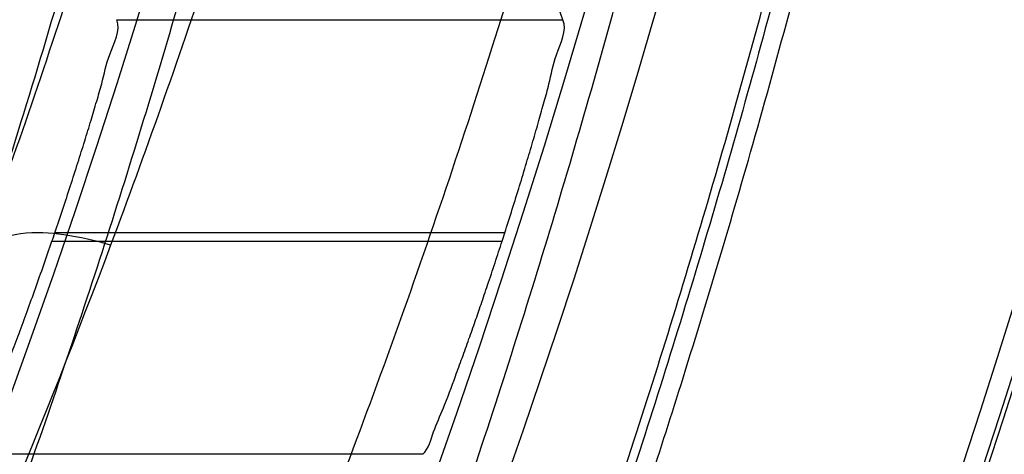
# Model space of a CAD drawing. Header units: millimetres. Extents: x 0 to 297, y 0 to 210.
# Tile 33 of 256: x 147.1564 to 147.1979, y 91.0931 to 91.1115. Entities that reach past the tile are written whole.
import ezdxf

# ---------------------------------------------------------------- set-up
doc = ezdxf.new("R2010")
doc.units = ezdxf.units.MM
doc.header["$LTSCALE"] = 16.335
doc.layers.get('0').update_dxf_attribs({"linetype": 'CONTINUOUS'})
for name, color, linetype in [('01_GLOBAL', 7, 'CONTINUOUS'), ('INTFCLR_1', 7, 'CONTINUOUS'), ('INTFCLR_144815', 7, 'CONTINUOUS')]:
    doc.layers.add(name, color=color, linetype=linetype)

msp = doc.modelspace()

# ---------------------------------------------------------------- linework, layer by layer
at = {"color": 7, "linetype": 'Continuous'}
msp.add_circle((147.7028034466, 92.1254639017), 2.28, dxfattribs=at)
at = {"color": 9, "linetype": 'Continuous'}
msp.add_arc((147.7028034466, 92.1254639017), 2.2507792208, 182.9674534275, 267.0325465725, dxfattribs=at)
at = {"layer": '01_GLOBAL', "color": 7, "linetype": 'Continuous'}
msp.add_circle((147.7028034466, 92.1254639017), 2.31, dxfattribs=at)
at = {"layer": 'INTFCLR_1', "color": 6, "linetype": 'Continuous'}
for radius in [0.3620710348, 0.3440948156]:
    msp.add_arc((146.8326356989, 91.21329615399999), radius, 270, 90.00000002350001, dxfattribs=at)
at = {"layer": 'INTFCLR_1', "color": 9, "linetype": 'Continuous'}
for points, knots in [([(147.1545442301, 91.10133481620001), (147.1552565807, 91.1032731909), (147.1566525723, 91.10718726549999), (147.1593123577, 91.1151249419), (147.1636279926, 91.1293727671), (147.1676297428, 91.1460956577), (147.1702721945, 91.16104160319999), (147.1713830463, 91.16867329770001), (147.1719563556, 91.173087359), (147.1732796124, 91.18416899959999), (147.1746545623, 91.20310399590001), (147.1744340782, 91.2254439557), (147.1733950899, 91.23992123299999), (147.1727415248, 91.2466060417), (147.1722603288, 91.25105207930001), (147.1707735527, 91.263051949), (147.1673977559, 91.2822670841), (147.162533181, 91.3010270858), (147.1590536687, 91.3121616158), (147.157745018, 91.3161443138), (147.1557541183, 91.3220110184), (147.1512626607, 91.3342762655), (147.1435063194, 91.3522778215), (147.134673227, 91.3692848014), (147.1285153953, 91.3797527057), (147.1256373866, 91.3844123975), (147.1237254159, 91.38744979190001), (147.1185545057, 91.3954381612), (147.1098896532, 91.4076983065), (147.0978538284, 91.422623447), (147.0876594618, 91.4338109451), (147.0805381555, 91.4409619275), (147.0766007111, 91.4447480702), (147.0711374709, 91.44985418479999), (147.06349057, 91.45654009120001), (147.0552130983, 91.4630271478), (147.0499647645, 91.4667594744), (147.0474074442, 91.468475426), (147.0457289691, 91.46955422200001), (147.0442255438, 91.4704726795), (147.0429042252, 91.47123111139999), (147.041778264, 91.4718195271), (147.0407894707, 91.472284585), (147.0400295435, 91.4725282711), (147.0393696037, 91.4727013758), (147.0390133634, 91.47226709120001), (147.0393275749, 91.47165773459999), (147.0397818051, 91.4708884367), (147.0406181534, 91.46982558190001), (147.0417305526, 91.46851597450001), (147.0430342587, 91.46707463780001), (147.0444632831, 91.46553633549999), (147.0465759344, 91.4632999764), (147.0495827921, 91.4601566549), (147.0551951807, 91.45426742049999), (147.0613248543, 91.44766033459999), (147.0669087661, 91.4413454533), (147.0703603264, 91.43732991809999), (147.0759105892, 91.4307379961), (147.0844077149, 91.420055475), (147.0955472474, 91.4045136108), (147.1036099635, 91.3918258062), (147.1088887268, 91.38279463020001), (147.1124703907, 91.3764426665), (147.1186494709, 91.3648484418), (147.1269016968, 91.3473400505), (147.1325946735, 91.33274270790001), (147.1352425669, 91.3251743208)], [0, 0, 0, 0, 0.0103792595, 0.0208842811, 0.0420721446, 0.0851858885, 0.1071984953, 0.1183380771, 0.123943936, 0.1295693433, 0.1744299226, 0.2192388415, 0.2417237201, 0.2473597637, 0.2529962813, 0.2641993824, 0.3081295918, 0.3509327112, 0.3614952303, 0.3667582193, 0.3720021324, 0.3926323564, 0.4323913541, 0.4704239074, 0.4888657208, 0.4934194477, 0.497950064, 0.5069039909, 0.5412450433, 0.5733438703, 0.6032118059, 0.6172673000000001, 0.6240601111, 0.6306649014, 0.6548506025, 0.6750843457, 0.6834913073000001, 0.6872123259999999, 0.6905622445, 0.6935176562, 0.6960693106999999, 0.6982084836, 0.6999280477, 0.7014829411, 0.7024060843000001, 0.7029587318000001, 0.7038763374, 0.7054334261, 0.7076628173, 0.7105600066, 0.714112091, 0.7174145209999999, 0.7211168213, 0.7295725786, 0.7392778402, 0.7620040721, 0.7748640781, 0.7816422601, 0.7886165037, 0.8181744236, 0.8502177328, 0.884679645, 0.8936796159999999, 0.902792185, 0.9213283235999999, 0.9597006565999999, 1, 1, 1, 1]), ([(147.0432510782, 91.4712961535), (147.0440337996, 91.4712960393), (147.0461901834, 91.47014844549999), (147.048762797, 91.46875074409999), (147.05126835, 91.4671567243), (147.0538664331, 91.46544923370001), (147.0591995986, 91.46172715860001), (147.0676125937, 91.45526864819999), (147.0753919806, 91.448607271), (147.0809499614, 91.4435210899), (147.0849532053, 91.43975234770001), (147.0921910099, 91.4326376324), (147.1025540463, 91.4215075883), (147.114792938, 91.4066570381), (147.1236090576, 91.3944528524), (147.1288703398, 91.3865005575), (147.1308146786, 91.3834785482), (147.1337403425, 91.3788442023), (147.1399980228, 91.3684373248), (147.1489774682, 91.35152612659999), (147.1568675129, 91.333615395), (147.1614367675, 91.3214103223), (147.1634614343, 91.315574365), (147.1647919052, 91.3116136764), (147.1683281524, 91.3005448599), (147.1732735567, 91.28189290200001), (147.1767074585, 91.26277767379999), (147.1782194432, 91.25084162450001), (147.1787086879, 91.2464202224), (147.1793731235, 91.239773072), (147.1804294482, 91.225377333), (147.1806536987, 91.2031593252), (147.1792555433, 91.18432974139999), (147.1779104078, 91.17331158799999), (147.1773275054, 91.1689219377), (147.1761979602, 91.1613317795), (147.1735104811, 91.14646433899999), (147.1694409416, 91.12983253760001), (147.1650544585, 91.1156677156), (147.1623504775, 91.1077743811), (147.1609312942, 91.1038821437), (147.1602071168, 91.101954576)], [0, 0, 0, 0, 0.0056084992, 0.016622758, 0.0214510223, 0.0268121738, 0.0389184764, 0.0680276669, 0.1027789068, 0.1122614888, 0.1220107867, 0.1421735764, 0.1849752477, 0.2309092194, 0.2799812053, 0.2927645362, 0.2992310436, 0.3057293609, 0.3320345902, 0.3862266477, 0.4428037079, 0.4721337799, 0.479586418, 0.4870651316, 0.5020714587, 0.5628449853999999, 0.6251697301, 0.6410581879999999, 0.6490513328, 0.6570434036, 0.6889243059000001, 0.7524504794, 0.8160576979, 0.8240355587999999, 0.8319861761, 0.8477866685, 0.8790166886, 0.9402183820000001, 0.9703167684, 0.9852456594, 1, 1, 1, 1]), ([(147.0432510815, 90.95529614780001), (147.0431330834, 90.9552961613), (147.0428441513, 90.9553531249), (147.0428590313, 90.9558725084), (147.043168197, 90.95640686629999), (147.0437027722, 90.9572011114), (147.0445175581, 90.95818962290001), (147.046088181, 90.9599701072), (147.0479460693, 90.9619169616), (147.0500136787, 90.9640475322), (147.0523867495, 90.9664713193), (147.0572874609, 90.9714632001), (147.0632966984, 90.9777061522), (147.0688203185, 90.9837027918), (147.0718101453, 90.9870357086), (147.0735816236, 90.98903946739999), (147.0782783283, 90.99440584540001), (147.0864250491, 91.00418350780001), (147.0977271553, 91.0191807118), (147.106950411, 91.0329268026), (147.1127640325, 91.04248277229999), (147.1154623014, 91.0471180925), (147.1172776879, 91.05029448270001), (147.1222795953, 91.05929630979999), (147.1300362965, 91.0747212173), (147.1375818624, 91.0926999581), (147.1423047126, 91.10589161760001), (147.1445398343, 91.11272452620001), (147.1457809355, 91.1167074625), (147.1488392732, 91.126859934), (147.1533458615, 91.1445526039), (147.157034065, 91.1658702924), (147.1586182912, 91.180009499), (147.159192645, 91.1866486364), (147.1595326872, 91.1911091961), (147.1602764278, 91.2033320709), (147.1604760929, 91.2233285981), (147.1590577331, 91.24325260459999), (147.157582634, 91.2553325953), (147.1569796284, 91.2597183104), (147.1560162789, 91.2662369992), (147.1536199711, 91.28005764), (147.1487661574, 91.30074973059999), (147.1436711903, 91.31683624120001), (147.1408661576, 91.3246635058)], [0, 0, 0, 0, 0.0008731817, 0.001718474, 0.0032338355, 0.0055641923, 0.008732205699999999, 0.0127298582, 0.0231213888, 0.0286463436, 0.0346993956, 0.04822263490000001, 0.0804125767, 0.0988155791, 0.1085508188, 0.1135449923, 0.1186070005, 0.1613231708, 0.2076862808, 0.2575123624, 0.2837454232, 0.2904461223, 0.2972015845, 0.3108183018, 0.3666504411, 0.4248609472, 0.4549769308, 0.4703146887, 0.4780576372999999, 0.4858477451, 0.5487776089, 0.6130123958, 0.6457680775, 0.6540347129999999, 0.6623246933, 0.6788711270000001, 0.74464742, 0.8101273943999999, 0.8265053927, 0.8346996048, 0.8428861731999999, 0.8752668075, 0.9384714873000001, 1, 1, 1, 1]), ([(147.1602071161, 91.10195457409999), (147.1595631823, 91.1021469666), (147.1582763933, 91.10241717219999), (147.1563883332, 91.1025741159), (147.1547219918, 91.1020310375), (147.1545442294, 91.1013348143)], [0, 0, 0, 0, 0.3355939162, 0.6411874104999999, 1, 1, 1, 1]), ([(147.1602071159, 91.10195457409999), (147.1573959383, 91.0944719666), (147.1513353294, 91.0800243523), (147.1425342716, 91.0627525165), (147.1363700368, 91.0521139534), (147.1334825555, 91.0473740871), (147.1315628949, 91.0442837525), (147.1263605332, 91.03614523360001), (147.1176083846, 91.0236321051), (147.1053924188, 91.0083641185), (147.0949921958, 90.9968825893), (147.0876965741, 90.98951940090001), (147.0836469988, 90.9856068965), (147.0779933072, 90.9802985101), (147.0715340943, 90.9746262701), (147.0643214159, 90.9688117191), (147.0594957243, 90.96513597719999), (147.0557195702, 90.9624242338), (147.0529460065, 90.96053748), (147.049824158, 90.9584797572), (147.0467200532, 90.95670600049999), (147.0439979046, 90.9552960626), (147.0432510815, 90.95529614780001)], [0, 0, 0, 0, 0.1254392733, 0.2455954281, 0.3039386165, 0.3183545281, 0.3326935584, 0.3610298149, 0.4699340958, 0.5721292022, 0.6676979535, 0.7128867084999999, 0.7347758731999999, 0.7560605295, 0.8345894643, 0.86959304, 0.9014329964, 0.9297831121, 0.9425142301, 0.954114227, 0.9882800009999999, 1, 1, 1, 1])]:
    msp.add_open_spline(points, degree=3, knots=knots, dxfattribs=at)
at = {"layer": 'INTFCLR_1', "color": 6, "linetype": 'Continuous'}
for points, knots in [([(147.0687421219, 91.471296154), (147.0680098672, 91.471296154), (147.0693330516, 91.4687756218), (147.0704693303, 91.467385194), (147.0723263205, 91.4649452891), (147.0746177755, 91.4621855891), (147.0775470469, 91.4586635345), (147.080971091, 91.4545734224), (147.0846437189, 91.4501248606), (147.0882701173, 91.4456544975), (147.0916458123, 91.4413964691), (147.0947448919, 91.4374001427), (147.0975630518, 91.4336830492), (147.100110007, 91.43025113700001), (147.1024035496, 91.4270965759), (147.1044661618, 91.42420581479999), (147.1063189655, 91.42156217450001), (147.1079764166, 91.4191585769), (147.109457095, 91.41697923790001), (147.1107791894, 91.41500612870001), (147.1119635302, 91.41321632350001), (147.1130167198, 91.4116068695), (147.1139517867, 91.4101630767), (147.1147816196, 91.40886997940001), (147.1157213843, 91.40739324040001), (147.1167390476, 91.40577702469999), (147.1179255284, 91.4038688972), (147.1189332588, 91.4022267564), (147.1198501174, 91.4007161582), (147.1206424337, 91.39939950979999), (147.1215180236, 91.39793052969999), (147.1224842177, 91.39629179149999), (147.1235503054, 91.3944610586), (147.1247223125, 91.39242084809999), (147.1260120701, 91.3901411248), (147.1274302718, 91.3875908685), (147.1289898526, 91.38473071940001), (147.1307073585, 91.3815107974), (147.1325944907, 91.3778829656), (147.1346618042, 91.3737915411), (147.1369222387, 91.3691683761), (147.1393944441, 91.3639182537), (147.1420944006, 91.3579264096), (147.1450364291, 91.35104633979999), (147.1482313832, 91.34310189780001), (147.1516877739, 91.333841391), (147.1553587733, 91.32305212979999), (147.1590017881, 91.3110314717), (147.1623609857, 91.29828596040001), (147.1652568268, 91.2853933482), (147.1676651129, 91.27246551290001), (147.1695853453, 91.2595536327), (147.1710275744, 91.24665569), (147.1719965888, 91.2338021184), (147.1725011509, 91.220980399), (147.1725469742, 91.2082107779), (147.1721391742, 91.1954815), (147.171280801, 91.1827942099), (147.1699742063, 91.1701590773), (147.1682169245, 91.1575506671), (147.1660086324, 91.14498581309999), (147.1633383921, 91.13243724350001), (147.1602041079, 91.1199208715), (147.1566465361, 91.10761035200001), (147.1528751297, 91.0961038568), (147.1491593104, 91.0858888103), (147.1457087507, 91.0771645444), (147.1425365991, 91.06966793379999), (147.1396288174, 91.06317715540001), (147.136972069, 91.0575230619), (147.1345472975, 91.05256702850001), (147.1323371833, 91.04820589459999), (147.130325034, 91.04435576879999), (147.1284994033, 91.0409536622), (147.1268466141, 91.0379445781), (147.1253496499, 91.03527438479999), (147.1239936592, 91.03289842), (147.1227647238, 91.03077892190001), (147.1216541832, 91.02889081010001), (147.1206539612, 91.02721139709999), (147.1197533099, 91.02571551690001), (147.1189386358, 91.0243754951), (147.1179864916, 91.0228229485), (147.1170567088, 91.02132445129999), (147.1160957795, 91.01979310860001), (147.1152647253, 91.01847969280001), (147.1143298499, 91.0170161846), (147.1132770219, 91.0153850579), (147.1120898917, 91.0135672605), (147.1107550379, 91.0115487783), (147.109257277, 91.00931589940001), (147.107577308, 91.00685036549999), (147.1056960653, 91.0041348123), (147.1035922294, 91.00115366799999), (147.1012492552, 90.99789872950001), (147.0986446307, 90.99435615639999), (147.095755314, 90.99051364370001), (147.0925736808, 90.9863814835), (147.0890986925, 90.98197223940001), (147.0853575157, 90.9773388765), (147.0815402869, 90.9727029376), (147.0779667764, 90.9684297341), (147.0748968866, 90.9647430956), (147.0724998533, 90.96186262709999), (147.070552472, 90.95931757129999), (147.0693788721, 90.95788398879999), (147.0679949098, 90.955296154), (147.0687421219, 90.955296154)], [0, 0, 0, 0, 0.003860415, 0.007501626, 0.0124785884, 0.0188917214, 0.0268498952, 0.0364677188, 0.0470694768, 0.0572444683, 0.0668187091, 0.0757144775, 0.083905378, 0.09140992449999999, 0.0982451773, 0.1044667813, 0.1101313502, 0.1152642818, 0.1198589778, 0.1240215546, 0.1277856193, 0.1311734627, 0.1341617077, 0.1368541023, 0.1392736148, 0.1433897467, 0.1469230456, 0.1511192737, 0.1535471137, 0.1562389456, 0.1592204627, 0.1625628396, 0.1662680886, 0.1703891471, 0.174967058, 0.1800766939, 0.1857729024, 0.1921414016, 0.1993155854, 0.2073311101, 0.2163077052, 0.2264451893, 0.2379233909, 0.250953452, 0.2658909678, 0.283062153, 0.3030578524, 0.3259639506, 0.3492662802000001, 0.3725305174, 0.3956109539, 0.4185782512, 0.4413347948, 0.4640172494, 0.4865192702, 0.508968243, 0.531324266, 0.5536477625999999, 0.5759939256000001, 0.5982772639, 0.620747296, 0.6432362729, 0.6658996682, 0.68875599, 0.7107777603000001, 0.7297237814, 0.7460531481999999, 0.7602331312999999, 0.7726347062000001, 0.7835467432, 0.793166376, 0.8017211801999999, 0.8093215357, 0.8160683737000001, 0.8220758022, 0.8274205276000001, 0.8322066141, 0.8364980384, 0.8403367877, 0.8437547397, 0.8468031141, 0.8495420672, 0.8520223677, 0.8564046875, 0.8588391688, 0.8615533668, 0.8645986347, 0.8679945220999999, 0.8717882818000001, 0.8760445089, 0.8807522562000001, 0.8859628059, 0.8917731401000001, 0.898168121, 0.9051985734, 0.9129160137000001, 0.9213486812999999, 0.9305434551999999, 0.9404096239, 0.9509435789, 0.961943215, 0.9720502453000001, 0.980371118, 0.9870628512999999, 0.992271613, 0.9960607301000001, 1, 1, 1, 1]), ([(147.0687421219, 90.955296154), (147.0695765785, 90.955296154), (147.0710237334, 90.9562713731), (147.0732486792, 90.95761082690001), (147.0757995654, 90.95946440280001), (147.0789536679, 90.961879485), (147.0827092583, 90.9649629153), (147.0868482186, 90.9685570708), (147.0910477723, 90.97239951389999), (147.0950116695, 90.97619761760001), (147.0986438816, 90.97981660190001), (147.1019501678, 90.98323197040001), (147.1049461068, 90.98642655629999), (147.107653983, 90.9893965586), (147.1100921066, 90.9921410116), (147.1122806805, 90.9946618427), (147.1142479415, 90.99697597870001), (147.1160099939, 90.9990883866), (147.1175861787, 91.0010099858), (147.1189934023, 91.00275234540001), (147.1202530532, 91.0043338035), (147.1213970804, 91.00578808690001), (147.1225240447, 91.0072369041), (147.123724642, 91.00879917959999), (147.1249992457, 91.0104804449), (147.1262604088, 91.01216766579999), (147.1274992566, 91.0138470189), (147.1287882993, 91.0156184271), (147.1302152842, 91.0176089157), (147.131810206, 91.0198711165), (147.1335924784, 91.0224483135), (147.1355808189, 91.0253874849), (147.1377917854, 91.0287373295), (147.140242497, 91.0325578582), (147.1429592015, 91.03693302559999), (147.1459674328, 91.041959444), (147.1492907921, 91.0477551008), (147.1529541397, 91.0544760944), (147.1569786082, 91.0623053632), (147.1613909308, 91.07151686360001), (147.1661049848, 91.08224170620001), (147.1708180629, 91.0941429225), (147.1752249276, 91.1066907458), (147.1791389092, 91.1194098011), (147.1825261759, 91.1321758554), (147.1853979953, 91.1449752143), (147.1877529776, 91.157740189), (147.1896101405, 91.1705054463), (147.1909735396, 91.18321659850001), (147.1918561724, 91.1958938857), (147.1922659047, 91.2085247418), (147.1922092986, 91.2211113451), (147.1916906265, 91.233661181), (147.1907127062, 91.2461662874), (147.1892753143, 91.2586320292), (147.187377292, 91.2710565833), (147.1850186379, 91.28342093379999), (147.1821898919, 91.295752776), (147.1788863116, 91.3080366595), (147.1750915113, 91.32028680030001), (147.1708160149, 91.3324409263), (147.1662306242, 91.344040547), (147.1616300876, 91.3545469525), (147.1573218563, 91.36358934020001), (147.1533932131, 91.3712807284), (147.1498208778, 91.3778828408), (147.1465812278, 91.3835790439), (147.1436479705, 91.3885229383), (147.140997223, 91.39283156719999), (147.1386015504, 91.3966034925), (147.1364409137, 91.39991041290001), (147.1344943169, 91.402817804), (147.1327470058, 91.4053719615), (147.1311776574, 91.40762214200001), (147.1297748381, 91.4096001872), (147.1285161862, 91.41134904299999), (147.1273854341, 91.41289969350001), (147.1263043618, 91.41436455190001), (147.1251805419, 91.41587001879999), (147.1239422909, 91.41750783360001), (147.1226668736, 91.41917138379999), (147.1213873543, 91.4208174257), (147.120091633, 91.4224630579), (147.1186694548, 91.42424419), (147.1170808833, 91.426202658), (147.1153015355, 91.42835870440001), (147.1133143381, 91.4307214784), (147.1110956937, 91.4333033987), (147.1086258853, 91.4361110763), (147.1058792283, 91.4391528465), (147.1028357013, 91.44242739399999), (147.099478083, 91.4459266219), (147.0957850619, 91.44963712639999), (147.0917574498, 91.45352630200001), (147.0874623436, 91.4574873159), (147.0831967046, 91.46121773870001), (147.0792915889, 91.46444551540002), (147.0760051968, 91.4669754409), (147.073359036, 91.4689088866), (147.0710713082, 91.4702912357), (147.0695920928, 91.471296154), (147.0687421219, 91.471296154)], [0, 0, 0, 0, 0.0042187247, 0.0081401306, 0.0133978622, 0.0200459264, 0.0282638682, 0.0379443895, 0.0477615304, 0.05703690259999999, 0.0656973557, 0.0736821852, 0.0810680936, 0.0878383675, 0.0940009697, 0.0996271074, 0.1047154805, 0.1093563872, 0.1135342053, 0.1172803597, 0.1206792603, 0.1237557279, 0.1266349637, 0.1299589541, 0.1337168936, 0.1373013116, 0.1406085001, 0.1442672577, 0.148377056, 0.1529904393, 0.1582606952, 0.164218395, 0.1709303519, 0.1785521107, 0.1871652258, 0.1969659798, 0.2081658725, 0.2209392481, 0.2356613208, 0.2526660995, 0.2725685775, 0.2948769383, 0.3173640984, 0.3397873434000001, 0.3621386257, 0.3841211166, 0.4060891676, 0.4277469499, 0.4493218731, 0.470705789, 0.4919793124, 0.5131981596, 0.5343255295, 0.5554668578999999, 0.5765984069, 0.5977513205, 0.6189954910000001, 0.6402209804, 0.6617015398, 0.6832900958, 0.7050415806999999, 0.7268239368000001, 0.7463339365, 0.7630160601, 0.7774553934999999, 0.7899931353, 0.8009638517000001, 0.8105830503, 0.8190545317, 0.8265380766, 0.8331730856, 0.8390248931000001, 0.8442268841, 0.8488182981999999, 0.8528943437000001, 0.8564866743, 0.8597116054, 0.8625968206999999, 0.8656908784, 0.8692094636, 0.8729771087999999, 0.8762884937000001, 0.879749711, 0.8835661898, 0.8878115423, 0.8924986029, 0.8976989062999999, 0.9034198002, 0.9097088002, 0.9166034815, 0.9241390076, 0.9323094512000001, 0.9411199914, 0.9506041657, 0.9606137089, 0.9706541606, 0.9792553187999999, 0.9862062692, 0.9916647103, 0.9957028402, 1, 1, 1, 1])]:
    msp.add_open_spline(points, degree=3, knots=knots, dxfattribs=at)
at = {"layer": 'INTFCLR_144815', "color": 9, "linetype": 'Continuous'}
for p, q in [((147.1604640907, 91.1114542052), (147.1792789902, 91.1114542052)), ((147.1768238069, 91.10246653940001), (147.1578504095, 91.10246653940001)), ((147.1577340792, 91.1021257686), (147.1767138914, 91.1021257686)), ((147.1733634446, 91.09313810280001), (147.1542026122, 91.09313810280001))]:
    msp.add_line(p, q, dxfattribs=at)
at = {"layer": 'INTFCLR_144815', "color": 6, "linetype": 'Continuous'}
for radius in [0.3828680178, 0.364857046]:
    msp.add_circle((146.8326356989, 91.21329615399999), radius, dxfattribs=at)
for radius, start, end in [(0.5278075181, 313.9937911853, 154.5150993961), (0.5098075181, 312.9543589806, 154.5144414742), (0.49294334, 282.2440355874, 71.2863570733), (0.3889523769, 308.490992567, 51.50900743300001), (0.4069633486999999, 316.9838592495, 43.0161407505), (0.3840109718, 313.9992414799, 46.00075850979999), (0.343580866, 341.1214044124, 341.1814515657), (0.3615918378, 342.0945480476, 342.1512840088)]:
    msp.add_arc((146.8326356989, 91.21329615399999), radius, start, end, dxfattribs=at)
at = {"layer": 'INTFCLR_144815', "color": 9, "linetype": 'Continuous'}
for centre, radius, start, end in [((146.8326356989, 91.21329615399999), 0.4896672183, 292.4997540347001, 54.0964566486), ((146.8326378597, 91.2132971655), 0.4417306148, 292.4997540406, 54.09645665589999), ((146.8326511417, 91.21329984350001), 0.434262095, 311.2505121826, 48.7494878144), ((146.8326356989, 91.21329615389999), 0.3958087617, 314.0862202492, 45.9137797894), ((146.8326356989, 91.21329615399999), 0.3863437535, 313.8592910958, 46.1407088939), ((146.8326356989, 91.21329615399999), 0.3838160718, 314.0319604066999, 45.9680396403)]:
    msp.add_arc(centre, radius, start, end, dxfattribs=at)
at = {"layer": 'INTFCLR_144815', "color": 6, "linetype": 'Continuous'}
msp.add_ellipse((146.8326356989, 90.8616401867), major_axis=(0, 0.5277520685), ratio=0.7456587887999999, start_param=-1.0777008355, end_param=-1.0683155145, dxfattribs=at)
for points, knots in [([(147.1000017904, 90.9462962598), (147.099727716, 90.9463012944), (147.0997250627, 90.947357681), (147.1002170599, 90.94794967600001), (147.1006721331, 90.9487732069), (147.1011651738, 90.9495101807), (147.1017516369, 90.9503700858), (147.1024417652, 90.9513349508), (147.1032341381, 90.9524154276), (147.1041312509, 90.9536132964), (147.1051340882, 90.95493337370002), (147.1062444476, 90.95638049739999), (147.1074648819, 90.9579613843), (147.1087976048, 90.9596826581), (147.1102428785, 90.9615490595), (147.1117982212, 90.9635623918), (147.1134596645, 90.96572310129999), (147.1152251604, 90.9680346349), (147.1170968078, 90.9705064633), (147.11907733, 90.97314974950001), (147.1211639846, 90.9759692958), (147.1233499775, 90.9789650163), (147.1256270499, 90.9821351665), (147.1279885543, 90.9854805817), (147.1304260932, 90.98899990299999), (147.1329303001, 90.9926904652), (147.1354909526, 90.99654825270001), (147.1380971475, 91.00056793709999), (147.1407375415, 91.00474302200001), (147.1434005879, 91.00906600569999), (147.1460747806, 91.01352858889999), (147.1487488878, 91.01812191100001), (147.1514121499, 91.02283677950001), (147.1540544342, 91.0276638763), (147.1566663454, 91.03259393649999), (147.1592392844, 91.03761787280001), (147.1617654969, 91.04272691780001), (147.1642380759, 91.04791270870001), (147.1666509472, 91.0531673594), (147.168998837, 91.0584835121), (147.1712772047, 91.06385432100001), (147.1734821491, 91.0692733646), (147.1756107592, 91.0747356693), (147.1776563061, 91.0802251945), (147.179616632, 91.08573554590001), (147.1814926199, 91.0912680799), (147.1832864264, 91.0968296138), (147.1849983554, 91.10242207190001), (147.1866261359, 91.1080385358), (147.1881687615, 91.1136757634), (147.1896244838, 91.11932663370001), (147.1909923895, 91.12498576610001), (147.1922727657, 91.1306521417), (147.1934660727, 91.13632560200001), (147.1945727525, 91.142006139), (147.1955930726, 91.1476931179), (147.1965271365, 91.1533849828), (147.1973750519, 91.1590798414), (147.1981370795, 91.16477654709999), (147.1988135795, 91.17047477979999), (147.1994048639, 91.1761741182), (147.1999112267, 91.1818742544), (147.2003329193, 91.18757477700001), (147.2006701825, 91.19327563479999), (147.2009232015, 91.19897661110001), (147.2010921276, 91.2046777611), (147.2011770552, 91.2103789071), (147.2011780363, 91.2160801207), (147.2010950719, 91.2217812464), (147.2009281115, 91.227482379), (147.2006770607, 91.2331833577), (147.2003417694, 91.23888422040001), (147.1999220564, 91.2445847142), (147.1994176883, 91.2502847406), (147.198828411, 91.25598396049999), (147.1981539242, 91.2616821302), (147.1973939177, 91.26737879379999), (147.1965480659, 91.27307340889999), (147.1956160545, 91.27876523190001), (147.1945975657, 91.2844534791), (147.1934922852, 91.29013729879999), (147.1923000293, 91.2958151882), (147.1910207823, 91.3014850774), (147.1896545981, 91.3071449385), (147.1882014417, 91.31279333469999), (147.1866611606, 91.318429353), (147.1850338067, 91.3240513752), (147.1833198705, 91.329656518), (147.1815202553, 91.3352410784), (147.1796361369, 91.34080113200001), (147.1776688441, 91.34633289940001), (147.1756200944, 91.35183213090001), (147.1734920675, 91.3572940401), (147.1712874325, 91.36271337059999), (147.1690094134, 91.3680843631), (147.1666618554, 91.3734007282), (147.1642492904, 91.378655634), (147.1617769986, 91.38384170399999), (147.1592510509, 91.38895105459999), (147.1566783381, 91.39397535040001), (147.1540666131, 91.39890581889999), (147.1514244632, 91.4037333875), (147.1487612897, 91.4084487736), (147.1460872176, 91.41304266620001), (147.1434130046, 91.4175058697), (147.1407498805, 91.4218295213), (147.1381093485, 91.42600532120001), (147.1355029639, 91.4300257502), (147.1329420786, 91.4338842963), (147.1304375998, 91.43757562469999), (147.1279997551, 91.4410957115), (147.125637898, 91.4444419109), (147.1233603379, 91.44761298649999), (147.1211742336, 91.4506090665), (147.1190855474, 91.4534315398), (147.1170990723, 91.4560828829), (147.1152184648, 91.4585665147), (147.1134463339, 91.4608866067), (147.1117843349, 91.46304792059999), (147.1102333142, 91.4650556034), (147.1087934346, 91.4669150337), (147.1074642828, 91.4686317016), (147.1062450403, 91.4702110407), (147.1051345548, 91.4716583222), (147.1041315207, 91.47297865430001), (147.1032343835, 91.4741765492), (147.1024419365, 91.47525711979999), (147.1017517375, 91.4762220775), (147.1011652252, 91.47708205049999), (147.1006721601, 91.4778190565), (147.1002170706, 91.47864261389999), (147.0997250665, 91.4792346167), (147.0997277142, 91.48029101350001), (147.1000017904, 91.4802960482)], [0, 0, 0, 0, 0.0014101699, 0.0032891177, 0.0045779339, 0.0061083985, 0.0078869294, 0.009919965, 0.0122145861, 0.0147783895, 0.0176190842, 0.0207426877, 0.0241618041, 0.0278931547, 0.0319414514, 0.0363053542, 0.040981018, 0.0459630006, 0.0512683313, 0.0569309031, 0.0629543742, 0.0693130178, 0.0760084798, 0.08303351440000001, 0.0903785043, 0.09803123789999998, 0.105976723, 0.1141977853, 0.122675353, 0.1313888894, 0.140317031, 0.1494380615, 0.1587304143, 0.1681731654, 0.1777462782, 0.187430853, 0.1972092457, 0.2070653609, 0.2169845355, 0.2269535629, 0.2369608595, 0.2469959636, 0.2570491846, 0.2671179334, 0.2771316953, 0.2871355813, 0.2971697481, 0.3071923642, 0.3172217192, 0.3272506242, 0.3372572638, 0.3472396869, 0.357200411, 0.3671408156, 0.3770633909, 0.3869713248, 0.3968625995, 0.4067348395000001, 0.4165894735, 0.4264283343, 0.4362532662, 0.4460650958, 0.4558661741, 0.4656577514, 0.4754424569, 0.4852217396, 0.4949982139, 0.504773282, 0.5145496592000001, 0.5243287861, 0.5341133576, 0.5439047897, 0.5537055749, 0.5635169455, 0.5733411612, 0.5831795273, 0.5930338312, 0.6029053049, 0.6127948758, 0.6227033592, 0.6326318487, 0.6425809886, 0.652548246, 0.6625317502, 0.6725323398, 0.682550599, 0.6925874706, 0.7026400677, 0.7127021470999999, 0.7227700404, 0.7328393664, 0.7429043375, 0.7529583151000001, 0.7629934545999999, 0.7730007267, 0.7829699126, 0.7928892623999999, 0.8027455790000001, 0.8125242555, 0.8222091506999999, 0.8317827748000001, 0.8412261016, 0.8505191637, 0.8596410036, 0.8685700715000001, 0.8772846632, 0.8857633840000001, 0.8939857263, 0.9019325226, 0.9095865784, 0.9169329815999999, 0.9239594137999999, 0.9306564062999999, 0.9370174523, 0.9430388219, 0.9487194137, 0.9540603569, 0.95906494, 0.9637380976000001, 0.9680861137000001, 0.9721162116, 0.9758363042, 0.9792548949, 0.9823802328, 0.9852207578, 0.987784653, 0.9900795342, 0.9921128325, 0.9938914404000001, 0.9954219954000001, 0.9967108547, 0.9985898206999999, 1, 1, 1, 1]), ([(147.108707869, 91.471296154), (147.1084310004, 91.471296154), (147.1084189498, 91.4702306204), (147.1088854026, 91.469620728), (147.1093179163, 91.46878001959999), (147.1097871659, 91.4680264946), (147.1103458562, 91.46714788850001), (147.1110035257, 91.4661621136), (147.1117585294, 91.4650589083), (147.1126129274, 91.4638367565), (147.1135675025, 91.46249093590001), (147.1146233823, 91.46101728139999), (147.1157813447, 91.45941120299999), (147.1170420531, 91.4576679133), (147.1184057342, 91.4557826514), (147.1198723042, 91.4537505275), (147.1214410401, 91.4515669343), (147.1231107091, 91.44922735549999), (147.1248792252, 91.44672784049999), (147.1267437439, 91.4440648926), (147.128700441, 91.44123582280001), (147.130744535, 91.4382387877), (147.1328701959, 91.4350730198), (147.135070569, 91.4317389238), (147.1373378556, 91.42823811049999), (147.1396633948, 91.42457345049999), (147.1420378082, 91.42074904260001), (147.1444511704, 91.4167701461), (147.1468932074, 91.4126430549), (147.1493534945, 91.4083749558), (147.1518216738, 91.4039737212), (147.1542876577, 91.3994476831), (147.1567417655, 91.3948054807), (147.1591748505, 91.3900558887), (147.161578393, 91.3852076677), (147.1639445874, 91.3802693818), (147.1662663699, 91.37524929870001), (147.1685374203, 91.37015531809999), (147.1707521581, 91.3649948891), (147.1729057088, 91.35977497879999), (147.1749938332, 91.35450212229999), (147.1770129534, 91.3491822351), (147.1789599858, 91.3438209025), (147.1808324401, 91.33842298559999), (147.1826281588, 91.332993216), (147.184345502, 91.32753553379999), (147.1859830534, 91.3220538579), (147.1875398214, 91.3165513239), (147.1890149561, 91.31103112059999), (147.1904079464, 91.3054956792), (147.1917183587, 91.299947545), (147.1929460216, 91.2943885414), (147.194090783, 91.288820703), (147.1951526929, 91.2832453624), (147.1961317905, 91.2776640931), (147.1970282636, 91.27207777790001), (147.1978422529, 91.2664876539), (147.198574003, 91.26089430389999), (147.1992237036, 91.2552986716), (147.1997916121, 91.2497010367), (147.2002779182, 91.2441021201), (147.2006828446, 91.23850202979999), (147.201006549, 91.2329013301), (147.2012491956, 91.2272999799), (147.2014108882, 91.22169842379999), (147.2014917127, 91.21609654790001), (147.2014917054, 91.2104947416), (147.2014108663, 91.2048928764), (147.2012491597, 91.1992913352), (147.2010065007, 91.1936900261), (147.2006827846, 91.188089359), (147.20027785, 91.1824893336), (147.1997915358, 91.17689046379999), (147.1992236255, 91.17129292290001), (147.1985739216, 91.1656973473), (147.1978421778, 91.1601041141), (147.197028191, 91.154514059), (147.1961317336, 91.14892787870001), (147.1951526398, 91.1433466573), (147.1940907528, 91.13777145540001), (147.1929459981, 91.1322036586), (147.1917183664, 91.1266447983), (147.1904079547, 91.12109666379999), (147.1890149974, 91.1155613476), (147.1875398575, 91.1100411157), (147.1859831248, 91.10453869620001), (147.1843455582, 91.0990569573), (147.1826282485, 91.09359937), (147.1808325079, 91.0881695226), (147.178960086, 91.0827716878), (147.1770130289, 91.07741027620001), (147.1749939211, 91.07209041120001), (147.1729057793, 91.066817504), (147.1707522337, 91.06159759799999), (147.1685374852, 91.0564371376), (147.1662664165, 91.05134311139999), (147.1639446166, 91.04632298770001), (147.1615784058, 91.0413846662), (147.1591748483, 91.0365364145), (147.1567417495, 91.03178679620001), (147.1542876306, 91.02714457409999), (147.1518216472, 91.0226185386), (147.1493534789, 91.018217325), (147.1468932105, 91.01394925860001), (147.1444511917, 91.0098221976), (147.1420378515, 91.0058433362), (147.1396634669, 91.0020189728), (147.1373379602, 90.9983543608), (147.1350707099, 90.9948536), (147.1328703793, 90.991519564), (147.1307447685, 90.98835386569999), (147.1287007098, 90.9853568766), (147.12674404, 90.982527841), (147.1248795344, 90.9798649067), (147.1231110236, 90.977365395), (147.1214413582, 90.9750258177), (147.1198726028, 90.972842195), (147.1184060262, 90.9708100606), (147.117042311, 90.968924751), (147.1157815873, 90.9671814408), (147.114623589, 90.96557531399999), (147.11356769, 90.964101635), (147.1126130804, 90.9627557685), (147.11175866, 90.9615335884), (147.1110036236, 90.9604303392), (147.1103459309, 90.959444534), (147.1097872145, 90.9585658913), (147.1093179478, 90.95781234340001), (147.1088854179, 90.9569716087), (147.1084189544, 90.95636170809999), (147.1084309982, 90.955296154), (147.108707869, 90.955296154)], [0, 0, 0, 0, 0.0014861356, 0.0034579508, 0.0048068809, 0.0064063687, 0.0082626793, 0.0103820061, 0.0127711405, 0.0154368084, 0.0183865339, 0.0216275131, 0.0251677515, 0.0290144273, 0.0331753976, 0.0376570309, 0.0424661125, 0.0476073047, 0.0530850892, 0.0589012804, 0.0650564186, 0.0715486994, 0.07837362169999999, 0.08552418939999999, 0.0929907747, 0.1007612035, 0.1088208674, 0.1171531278, 0.1257396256, 0.1345607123, 0.143595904, 0.152824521, 0.1622261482, 0.171780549, 0.1814683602, 0.1912713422, 0.2011724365, 0.211155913, 0.2212074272, 0.2313141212, 0.2414644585, 0.2516478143, 0.2618559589, 0.2720801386, 0.2823146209, 0.2925525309, 0.302790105, 0.3130221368, 0.3232464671, 0.333459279, 0.3436597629, 0.3538452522, 0.3640159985, 0.3741700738, 0.3843086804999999, 0.3944307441, 0.4045380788, 0.4146299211, 0.4247087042, 0.434774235, 0.4448292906, 0.4548738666, 0.4649110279, 0.4749410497, 0.4849671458, 0.4949897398, 0.505012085, 0.515034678, 0.5250607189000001, 0.5350907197, 0.5451277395, 0.5551723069, 0.5652271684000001, 0.5752926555, 0.5853711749, 0.5954630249, 0.6055699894, 0.6156920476, 0.6258303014, 0.6359844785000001, 0.6461547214, 0.6563403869, 0.666540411, 0.676753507, 0.6869773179, 0.6972097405, 0.7074468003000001, 0.7176851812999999, 0.7279191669, 0.7381438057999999, 0.7483515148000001, 0.7585352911, 0.7686855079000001, 0.7787921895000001, 0.7888438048, 0.7988273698, 0.8087285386, 0.8185315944, 0.8282194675, 0.8377739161, 0.8471755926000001, 0.8564042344, 0.8654393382, 0.8742603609, 0.8828468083, 0.8911789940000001, 0.8992385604, 0.907008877, 0.9144753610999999, 0.9216258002, 0.9284505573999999, 0.9349426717, 0.941097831, 0.9469139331, 0.9523916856, 0.9575329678, 0.9623419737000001, 0.9668237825, 0.9709847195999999, 0.9748315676, 0.978371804, 0.9816129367, 0.9845626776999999, 0.9872284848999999, 0.9896176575, 0.9917371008, 0.9935934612, 0.9951930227, 0.9965419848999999, 0.9985138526, 1, 1, 1, 1]), ([(147.1774737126, 91.2132961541), (147.1774737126, 91.2097539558), (147.1773695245, 91.2026656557), (147.1769005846, 91.1920349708), (147.1761179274, 91.18140404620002), (147.1750192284, 91.17077369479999), (147.1736022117, 91.16014563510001), (147.1718643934, 91.1495230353), (147.1698022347, 91.13891070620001), (147.1674128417, 91.12831563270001), (147.1646953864, 91.1177473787), (147.161647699, 91.1072202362), (147.1582727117, 91.0967509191), (147.1545735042, 91.0863612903), (147.1505601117, 91.07607903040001), (147.1462460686, 91.0659371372), (147.1416542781, 91.0559767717), (147.1368163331, 91.0462460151), (147.1317748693, 91.0368019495), (147.1265856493, 91.02770706), (147.1213166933, 91.0190281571), (147.1160474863, 91.0108332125), (147.1108644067, 91.0031847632), (147.1058552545, 90.9961342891), (147.1011012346, 90.98971644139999), (147.0966707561, 90.9839448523), (147.0926151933, 90.9788149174), (147.0889666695, 90.97430523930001), (147.0857447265, 90.97038227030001), (147.0829483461, 90.96700405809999), (147.0805785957, 90.96413825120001), (147.0786107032, 90.96171254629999), (147.0770645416, 90.9597884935), (147.075840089, 90.95807503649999), (147.0750404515, 90.9570764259), (147.0742890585, 90.955296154), (147.0748011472, 90.955296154)], [0, 0, 0, 0, 0.0374136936, 0.0748639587, 0.1123780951, 0.1499879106, 0.1877264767, 0.2256114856, 0.2636616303, 0.3018965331, 0.3403130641, 0.3789003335, 0.4176356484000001, 0.4564792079, 0.4953691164, 0.5342020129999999, 0.5728718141, 0.611197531, 0.6489667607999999, 0.6859303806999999, 0.721782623, 0.7561939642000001, 0.788825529, 0.8193610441, 0.8475376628, 0.8731799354, 0.8962089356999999, 0.9166076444, 0.9344457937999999, 0.9498358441, 0.9629038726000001, 0.9737937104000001, 0.9826269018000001, 0.9895233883, 0.9945911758, 1, 1, 1, 1]), ([(147.091447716, 90.9462962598), (147.0911815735, 90.9463010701), (147.0911667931, 90.9473279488), (147.0916656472, 90.94789912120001), (147.0921197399, 90.94869724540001), (147.0926141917, 90.9494115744), (147.0932019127, 90.95024562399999), (147.0938940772, 90.95118182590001), (147.0946890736, 90.95223067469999), (147.0955894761, 90.9533938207), (147.0965963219, 90.95467603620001), (147.0977110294, 90.9560815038), (147.0989347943, 90.95761503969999), (147.1002689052, 90.95928191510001), (147.1017144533, 90.961087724), (147.1032723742, 90.9630384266), (147.1049431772, 90.965140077), (147.1067270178, 90.96739895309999), (147.1086232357, 90.9698210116), (147.1106300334, 90.9724114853), (147.1127439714, 90.9751741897), (147.114959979, 90.9781114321), (147.1172716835, 90.981224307), (147.1196716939, 90.9845129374), (147.1221516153, 90.9879763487), (147.1247019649, 90.9916121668), (147.1273122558, 90.9954165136), (147.1299712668, 90.99938415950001), (147.1326672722, 91.0035086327), (147.1353883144, 91.00778241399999), (147.1381224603, 91.0121971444), (147.1408580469, 91.01674386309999), (147.1435838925, 91.0214132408), (147.1462894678, 91.0261958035), (147.1489650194, 91.0310821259), (147.1516016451, 91.0360629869), (147.1541913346, 91.0411295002), (147.1567269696, 91.0462732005), (147.1592023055, 91.0514861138), (147.1616119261, 91.0567607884), (147.1639511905, 91.0620903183), (147.1662161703, 91.06746834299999), (147.1684036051, 91.07288909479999), (147.1705107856, 91.0783472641), (147.1725355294, 91.0838380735), (147.1744761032, 91.0893572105), (147.1763311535, 91.0949007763), (147.1780996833, 91.1004653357), (147.1797809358, 91.1060476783), (147.1813744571, 91.1116451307), (147.182879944, 91.11725515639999), (147.1842973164, 91.1228757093), (147.1856265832, 91.1285048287), (147.186867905, 91.13414097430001), (147.1880214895, 91.1397826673), (147.1890876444, 91.1454288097), (147.1900666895, 91.1510783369), (147.190958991, 91.15673046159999), (147.1917649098, 91.16238443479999), (147.1924848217, 91.1680397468), (147.1931190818, 91.17369594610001), (147.193668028, 91.1793527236), (147.1941319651, 91.18500982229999), (147.1945111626, 91.1906670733), (147.1948058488, 91.1963243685), (147.195016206, 91.2019816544), (147.1951423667, 91.20763890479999), (147.1951703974, 91.2114105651), (147.1951703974, 91.21329615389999)], [0, 0, 0, 0, 0.0027272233, 0.00637693, 0.0088871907, 0.0118720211, 0.0153444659, 0.0193180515, 0.02380733, 0.0288260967, 0.0343890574, 0.0405101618, 0.0472051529, 0.05449051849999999, 0.0623846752, 0.0709044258, 0.0800682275, 0.08989261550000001, 0.1003941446, 0.1115838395, 0.1234656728, 0.1360350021, 0.1492811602, 0.1631910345, 0.1777467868, 0.1929237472, 0.2086919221, 0.2250163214, 0.241858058, 0.2591751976, 0.2769240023, 0.2950599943, 0.3135389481, 0.3323178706, 0.3513557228, 0.3706138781, 0.3900565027, 0.40965088, 0.4293672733, 0.4491790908, 0.4690627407, 0.4889974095, 0.5089649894, 0.5289504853, 0.5489397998, 0.5689220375, 0.5888883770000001, 0.6088300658, 0.6287418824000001, 0.6486179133, 0.6684555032, 0.6882511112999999, 0.7080041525, 0.7277129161, 0.7473782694, 0.7670001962, 0.7865808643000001, 0.8061213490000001, 0.8256243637, 0.8450923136, 0.8645285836, 0.8839363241, 0.9033192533, 0.9226811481, 0.9420259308, 0.9613578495, 0.9806810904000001, 1, 1, 1, 1]), ([(147.1151168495, 90.9614061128), (147.1143787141, 90.9614189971), (147.1156276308, 90.96387244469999), (147.116525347, 90.9653700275), (147.1180474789, 90.96776425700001), (147.1198782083, 90.97048035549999), (147.1221966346, 90.97386887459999), (147.1249401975, 90.977848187), (147.1280292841, 90.98236300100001), (147.1312345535, 90.9871152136), (147.1343198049, 90.99178727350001), (147.1371505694, 90.9961634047), (147.1397182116, 91.0002232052), (147.1420356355, 91.0039666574), (147.1441247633, 91.0074086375), (147.1459961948, 91.0105523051), (147.1476694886, 91.0134129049), (147.1491620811, 91.0160070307), (147.1505046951, 91.0183764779), (147.1518049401, 91.0207025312), (147.1531218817, 91.0230934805), (147.1544355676, 91.02551742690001), (147.1556509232, 91.02779433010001), (147.1567224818, 91.02983075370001), (147.1576673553, 91.0316486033), (147.1585009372, 91.03326986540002), (147.159275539, 91.0347916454), (147.1600549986, 91.0363391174), (147.1609020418, 91.0380388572), (147.1618385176, 91.03994097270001), (147.1628764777, 91.0420780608), (147.1640270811, 91.0444846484), (147.1653010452, 91.0471973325), (147.1667075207, 91.0502532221), (147.1682609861, 91.0537075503), (147.1699714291, 91.05761502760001), (147.1718524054, 91.0620458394), (147.1739221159, 91.0670961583), (147.1761976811, 91.07288529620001), (147.178691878, 91.0795571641), (147.1814083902, 91.087265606), (147.184351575, 91.09624188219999), (147.1874453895, 91.106564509), (147.1904830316, 91.1178862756), (147.1932633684, 91.1296985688), (147.1956760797, 91.1415848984), (147.1977142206, 91.1535105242), (147.1993786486, 91.1654579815), (147.2006712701, 91.1774335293), (147.2015911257, 91.1894036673), (147.2021405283, 91.2013621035), (147.2022625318, 91.2093226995), (147.2022625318, 91.21329615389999)], [0, 0, 0, 0, 0.0081673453, 0.0154284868, 0.025145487, 0.0374546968, 0.0524606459, 0.0702814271, 0.0910268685, 0.1129482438, 0.1337055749, 0.1529641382, 0.1706077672, 0.186847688, 0.2016713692, 0.2151515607, 0.2273221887, 0.2383348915, 0.2482619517, 0.2574513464, 0.2678158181, 0.2784602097, 0.2879526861, 0.2963692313, 0.3039179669, 0.3106181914, 0.316537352, 0.3228091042, 0.3297871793, 0.3375473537, 0.3462645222, 0.3560710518, 0.3670580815, 0.3794198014, 0.3932872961, 0.4089598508, 0.4266081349, 0.4465389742, 0.4693403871, 0.4954216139, 0.5253358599, 0.5597543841, 0.5999196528, 0.6445403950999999, 0.6894180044, 0.7341505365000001, 0.7787008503, 0.8232446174, 0.8675822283, 0.911936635, 0.9560410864, 1, 1, 1, 1]), ([(147.2199719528, 91.21329615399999), (147.2199719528, 91.20935179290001), (147.2198447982, 91.2014540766), (147.2192718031, 91.18960893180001), (147.2183143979, 91.17776271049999), (147.2169704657, 91.16592406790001), (147.2152370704, 91.15409854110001), (147.2131110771, 91.1422940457), (147.2105896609, 91.13052183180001), (147.2076711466, 91.1187975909), (147.2043559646, 91.10714235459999), (147.2006478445, 91.09558314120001), (147.1965553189, 91.08415415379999), (147.1920936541, 91.0728977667), (147.1872869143, 91.0618653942), (147.182170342, 91.0511178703), (147.176792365, 91.0407250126), (147.1712162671, 91.0307642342), (147.1655201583, 91.0213170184), (147.1597950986, 91.0124640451), (147.1541405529, 91.00427840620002), (147.1486573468, 90.99681863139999), (147.1434400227, 90.99012324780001), (147.1385691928, 90.9842075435), (147.1341071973, 90.9790652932), (147.1300962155, 90.97467040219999), (147.1265604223, 90.9709890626), (147.1235085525, 90.9679671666), (147.1209407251, 90.9655885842), (147.1188462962, 90.9637323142), (147.1170262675, 90.96241322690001), (147.1158306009, 90.9613936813), (147.115116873, 90.96140613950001)], [0, 0, 0, 0, 0.0421285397, 0.08434683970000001, 0.1266414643, 0.1690446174, 0.2115817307, 0.2542734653, 0.2971305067, 0.3401457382, 0.3832945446, 0.4265305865, 0.4697791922, 0.5129300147, 0.5558322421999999, 0.5982870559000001, 0.6400420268, 0.6807938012, 0.7201892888, 0.7578469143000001, 0.7933806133, 0.8264335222, 0.8567170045, 0.8840287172, 0.9082689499, 0.9294277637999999, 0.9475672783, 0.9627965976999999, 0.9752495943, 0.9850650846, 0.9923757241, 1, 1, 1, 1]), ([(147.1578504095, 91.10246653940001), (147.1579644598, 91.1028012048), (147.1581884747, 91.10346585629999), (147.1585133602, 91.1044521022), (147.1588217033, 91.10540981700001), (147.1591094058, 91.1063267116), (147.1593752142, 91.1071910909), (147.1596104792, 91.10799355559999), (147.1598930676, 91.10891813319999), (147.1601000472, 91.1100407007), (147.1606446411, 91.11098776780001), (147.1604640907, 91.1114542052)], [0, 0, 0, 0, 0.1132281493, 0.224614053, 0.3325393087, 0.4354203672, 0.5324090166, 0.6219791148, 0.7037567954, 0.8398246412, 1, 1, 1, 1]), ([(147.1768238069, 91.10246653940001), (147.1769312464, 91.1028001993), (147.1771422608, 91.103462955), (147.1774481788, 91.1044465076), (147.177738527, 91.1054021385), (147.1780094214, 91.10631761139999), (147.1782597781, 91.1071813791), (147.1784811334, 91.1079838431), (147.1787479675, 91.1089099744), (147.1789379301, 91.11003505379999), (147.1794652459, 91.110989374), (147.1792789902, 91.1114542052)], [0, 0, 0, 0, 0.1127761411, 0.2237717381, 0.3313923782, 0.4340915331, 0.530976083, 0.6205644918, 0.7024344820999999, 0.8388913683, 1, 1, 1, 1]), ([(147.1542026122, 91.09313810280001), (147.1544692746, 91.0933838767), (147.1546763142, 91.0941504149), (147.1552064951, 91.09525491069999), (147.1556249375, 91.0963546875), (147.1560239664, 91.0973799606), (147.1563515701, 91.09825059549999), (147.1566923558, 91.0991734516), (147.1570398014, 91.10013583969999), (147.1573890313, 91.1011241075), (147.1576194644, 91.1017905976), (147.1577340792, 91.1021257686)], [0, 0, 0, 0, 0.1125710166, 0.2305686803, 0.3859714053, 0.4756996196, 0.5724423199, 0.6746374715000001, 0.7810982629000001, 0.8900432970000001, 1, 1, 1, 1]), ([(147.1733634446, 91.09313810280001), (147.1736180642, 91.0933784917), (147.173803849, 91.09411975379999), (147.1742946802, 91.09518591), (147.1746745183, 91.09623884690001), (147.1750341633, 91.09720661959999), (147.1753106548, 91.0979799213), (147.175574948, 91.09873195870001), (147.175837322, 91.0994889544), (147.1761159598, 91.10030960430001), (147.1764128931, 91.1012013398), (147.1766152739, 91.10182054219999), (147.1767138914, 91.1021257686)], [0, 0, 0, 0, 0.1094304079, 0.2230663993, 0.3723568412, 0.457156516, 0.5460546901, 0.6289204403, 0.7062841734, 0.7964222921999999, 0.8997592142, 1, 1, 1, 1])]:
    msp.add_open_spline(points, degree=3, knots=knots, dxfattribs=at)
at = {"layer": 'INTFCLR_144815', "color": 9, "linetype": 'Continuous'}
for points, knots in [([(147.1598645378, 91.4700045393), (147.1611410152, 91.46833155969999), (147.1628746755, 91.4660648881), (147.1650763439, 91.4631579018), (147.167026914, 91.4605667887), (147.17080332, 91.4554918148), (147.1765933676, 91.4474662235), (147.1839597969, 91.4366864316), (147.1903352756, 91.4267128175), (147.1948927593, 91.4191597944), (147.1975834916, 91.41455728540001), (147.2017594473, 91.4072545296), (147.2079733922, 91.3957270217), (147.2158788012, 91.3794490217), (147.2214384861, 91.36654391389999), (147.2250066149, 91.3575368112), (147.2273966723, 91.3512803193), (147.2314537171, 91.3400330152), (147.2367312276, 91.3234375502), (147.2421354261, 91.30273368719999), (147.2454005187, 91.286689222), (147.2472384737, 91.275705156), (147.2483828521, 91.2682094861), (147.24961836, 91.2587521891), (147.250582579, 91.2492291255), (147.251189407, 91.2415653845), (147.2519300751, 91.2300779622), (147.2524114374, 91.2128650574), (147.2517200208, 91.18996354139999), (147.2502101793, 91.1728733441), (147.2487951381, 91.16154251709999), (147.247751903, 91.1540669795), (147.2456889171, 91.1412860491), (147.242052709, 91.12351432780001), (147.2366635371, 91.10292640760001), (147.2313969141, 91.08639230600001), (147.2276268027, 91.0759529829), (147.2258400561, 91.07123730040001), (147.22464717, 91.0681467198), (147.2213914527, 91.05993632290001), (147.2158407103, 91.04706163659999), (147.2079514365, 91.03082377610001), (147.2011142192, 91.0181418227), (147.1962528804, 91.0097336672), (147.1935219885, 91.00516075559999), (147.1896285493, 90.9987738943), (147.1839591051, 90.9899045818), (147.1765861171, 90.97911562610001), (147.170791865, 90.9710848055), (147.1670140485, 90.9660083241), (147.1650650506, 90.9634194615), (147.1628679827, 90.9605186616), (147.1611384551, 90.9582574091), (147.1598646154, 90.9565878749)], [0, 0, 0, 0, 0.0113523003, 0.0153945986, 0.0196724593, 0.0288485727, 0.04952051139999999, 0.0730548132, 0.0992747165, 0.1133659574, 0.1206417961, 0.1280352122, 0.1587481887, 0.1912667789, 0.2256293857, 0.2345212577, 0.2435306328, 0.2617592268, 0.2990180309, 0.3374305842, 0.3771409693, 0.3872950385, 0.3975091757, 0.4180450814, 0.4387403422, 0.4491382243, 0.4595166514, 0.5008391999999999, 0.5419727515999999, 0.5830556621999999, 0.5933356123, 0.6035730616, 0.6237732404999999, 0.6631691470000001, 0.7013781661, 0.7385292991, 0.7567366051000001, 0.761249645, 0.7657337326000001, 0.7746080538, 0.8088969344, 0.8413373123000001, 0.8719692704, 0.886598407, 0.893729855, 0.9007025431, 0.926950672, 0.9505051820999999, 0.9711896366, 0.9803691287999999, 0.9846421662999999, 0.9886711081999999, 1, 1, 1, 1]), ([(147.1575360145, 90.96246170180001), (147.1582732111, 90.963496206), (147.1612260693, 90.96766522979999), (147.1666053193, 90.9754773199), (147.1737615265, 90.98644611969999), (147.1792616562, 90.9954566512), (147.1830387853, 91.0019440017), (147.1856897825, 91.00659156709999), (147.1904106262, 91.0151395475), (147.1970490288, 91.0280288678), (147.2047063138, 91.0445242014), (147.2100907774, 91.05759392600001), (147.2132489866, 91.06592744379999), (147.2144067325, 91.06906587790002), (147.2161414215, 91.0738560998), (147.2198027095, 91.08446328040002), (147.2249153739, 91.1012569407), (147.2301452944, 91.1221595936), (147.2336731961, 91.14019748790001), (147.2356748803, 91.153169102), (147.2366873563, 91.1607576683), (147.2380610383, 91.17226283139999), (147.2395396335, 91.18976937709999), (147.2399817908, 91.2053986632), (147.2399818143, 91.2132961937)], [0, 0, 0, 0, 0.0141977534, 0.0570997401, 0.1060018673, 0.1605593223, 0.1750635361, 0.1899029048, 0.2203592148, 0.2841982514, 0.3519009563, 0.42356155, 0.4421237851, 0.4515054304, 0.4609492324, 0.4990648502, 0.5769114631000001, 0.6570654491, 0.7397891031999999, 0.7822307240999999, 0.8037455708, 0.8253529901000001, 0.9117316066, 1, 1, 1, 1]), ([(147.2191648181, 91.198525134), (147.2188805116, 91.1906732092), (147.2178133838, 91.1742982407), (147.2152335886, 91.1538183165), (147.2128657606, 91.14019690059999), (147.2116608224, 91.1339796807), (147.2108314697, 91.1298700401), (147.2084758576, 91.1188510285), (147.2040499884, 91.10136679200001), (147.1981053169, 91.0825423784), (147.1935139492, 91.0698765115), (147.190812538, 91.06287244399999), (147.1867868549, 91.0528345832), (147.1818279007, 91.0415297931), (147.1765385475, 91.0305887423), (147.17352555, 91.024625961), (147.1691588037, 91.0162226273), (147.1626450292, 91.00446974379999), (147.1539154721, 90.9900717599), (147.1468515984, 90.9792381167), (147.1424364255, 90.9727422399), (147.1405352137, 90.9699818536), (147.1393442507, 90.96826075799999), (147.1364348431, 90.96408286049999), (147.1322880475, 90.95821445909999), (147.1284542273, 90.9527627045), (147.1265090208, 90.9497721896), (147.1256594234, 90.9484140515), (147.124932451, 90.947090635), (147.1244422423, 90.9460497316), (147.1243943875, 90.9453848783), (147.1245296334, 90.9452668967)], [0, 0, 0, 0, 0.0858001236, 0.1790833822, 0.2252548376, 0.2367557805, 0.2482389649, 0.2710367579, 0.3598009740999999, 0.445061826, 0.4864888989, 0.5069045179, 0.5270361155, 0.6045890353, 0.6416374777, 0.6597341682, 0.6775421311, 0.7450519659, 0.8064210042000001, 0.8613741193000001, 0.8862623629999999, 0.8921897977, 0.8979757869, 0.909117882, 0.9477859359, 0.9764348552, 0.98192108, 0.9867019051, 0.9940016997, 0.9980401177, 1, 1, 1, 1]), ([(147.1335745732, 90.94914905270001), (147.133439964, 90.9492589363), (147.1334942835, 90.9499218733), (147.1340127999, 90.9509285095), (147.1347661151, 90.95222922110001), (147.1356475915, 90.95355936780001), (147.1376656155, 90.956498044), (147.1416316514, 90.96185359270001), (147.1459165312, 90.9676231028), (147.1489232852, 90.9717335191), (147.150153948, 90.9734269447), (147.1521180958, 90.976142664), (147.1566774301, 90.9825324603), (147.1639708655, 90.9931931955), (147.172985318, 91.0073701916), (147.179715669, 91.018953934), (147.1842275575, 91.0272384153), (147.1873383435, 91.0331128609), (147.192797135, 91.0438883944), (147.1979195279, 91.0550333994), (147.2020790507, 91.0649344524), (147.2048681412, 91.07183813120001), (147.2096069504, 91.0843188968), (147.2157447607, 91.10287540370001), (147.2203183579, 91.1201278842), (147.2227521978, 91.13100133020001), (147.2236087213, 91.1350550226), (147.2248528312, 91.1411861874), (147.2272973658, 91.15461725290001), (147.229720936, 91.1729925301), (147.2308004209, 91.1873002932), (147.2311091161, 91.1932027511)], [0, 0, 0, 0, 0.0019511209, 0.0060578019, 0.0135221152, 0.0184240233, 0.0240553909, 0.0535050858, 0.0932797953, 0.1047395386, 0.110689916, 0.1167852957, 0.1423727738, 0.1988288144, 0.2618001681, 0.3309746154, 0.3492045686, 0.3677228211, 0.4056116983, 0.4848284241, 0.5053718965, 0.5261970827, 0.5684309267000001, 0.6552565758, 0.7455309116, 0.7687000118, 0.7803679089, 0.7920523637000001, 0.8389465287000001, 0.9336333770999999, 1, 1, 1, 1])]:
    msp.add_open_spline(points, degree=3, knots=knots, dxfattribs=at)

doc.saveas('drawing.dxf')
